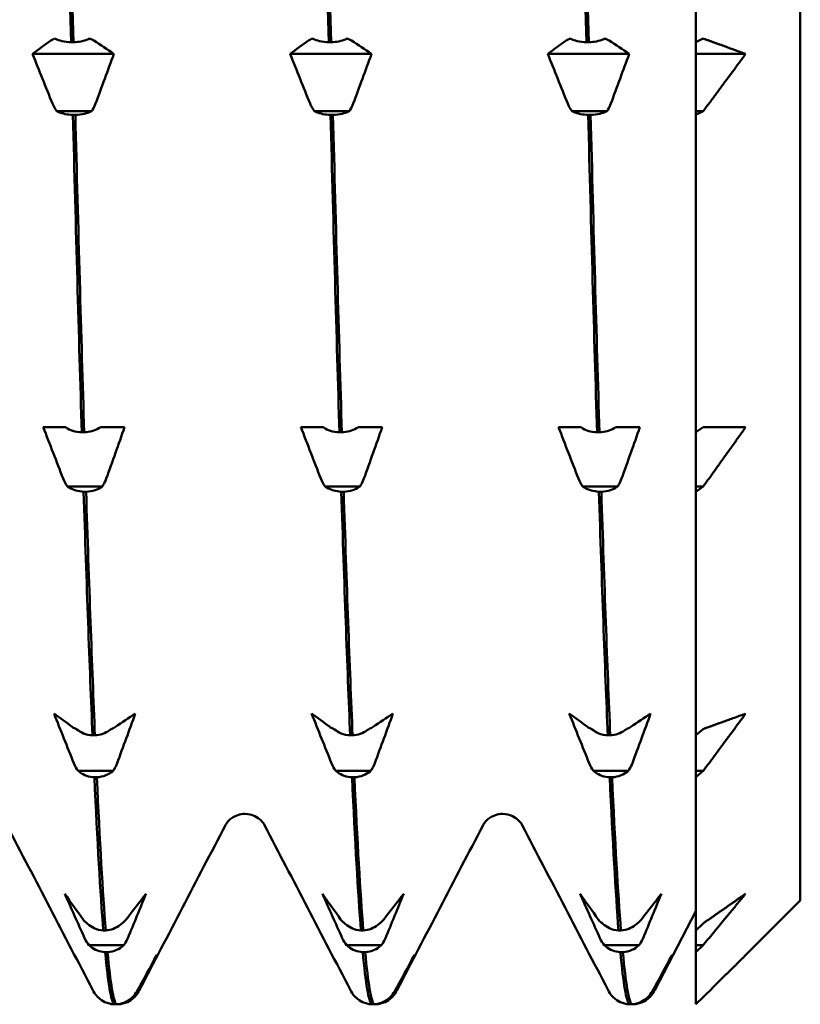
# Model space of a CAD drawing. Header units: millimetres. Extents: x 41 to 192, y 95 to 246.
# Tile 6 of 22: x 122.01 to 127.51, y 101.44 to 108.38. Entities that reach past the tile are written whole.
import ezdxf

# ---------------------------------------------------------------- set-up
doc = ezdxf.new("R2010")
doc.units = ezdxf.units.MM
doc.layers.add('Видимый контур (ГОСТ)', color=7, linetype='Continuous', lineweight=50)

msp = doc.modelspace()

# ---------------------------------------------------------------- linework, layer by layer
at = {"layer": 'Видимый контур (ГОСТ)'}
for p, q in [((127.5129, 126.7991), (127.5129, 102.1704)), ((126.7773, 110.8224), (126.7773, 108.2175)), ((126.7773, 108.2175), (126.8282, 108.243)), ((122.3725, 108.2175), (122.3895, 108.2175)), ((124.1886, 108.2175), (124.2056, 108.2175)), ((126.0047, 108.2175), (126.0217, 108.2175)), ((126.7773, 108.1347), (126.7773, 108.2175)), ((122.6742, 108.1347), (122.1009, 108.1347)), ((124.4903, 108.1347), (123.917, 108.1347)), ((126.3064, 108.1347), (125.7331, 108.1347)), ((126.7773, 107.7308), (126.7773, 108.1347)), ((127.1273, 108.1347), (126.7773, 108.1347)), ((122.5167, 107.7308), (122.2715, 107.7308)), ((122.4026, 107.7053), (122.3856, 107.7053)), ((124.3328, 107.7308), (124.0876, 107.7308)), ((124.2187, 107.7053), (124.2017, 107.7053)), ((126.1489, 107.7308), (125.9037, 107.7308)), ((126.0348, 107.7053), (126.0178, 107.7053)), ((126.7773, 107.7053), (126.7773, 107.7308)), ((126.8282, 107.7308), (126.7773, 107.7053)), ((126.8282, 107.7308), (126.7773, 107.7308)), ((126.7773, 107.7053), (126.7773, 105.4685)), ((122.1766, 105.5045), (122.3054, 105.5045)), ((122.3054, 105.5045), (122.3341, 105.5045)), ((122.4482, 105.4685), (122.4651, 105.4685)), ((122.5792, 105.5045), (122.6096, 105.5045)), ((122.6096, 105.5045), (122.7498, 105.5045)), ((123.9927, 105.5045), (124.1215, 105.5045)), ((124.1215, 105.5045), (124.1502, 105.5045)), ((124.2643, 105.4685), (124.2812, 105.4685)), ((124.3953, 105.5045), (124.4257, 105.5045)), ((124.4257, 105.5045), (124.5659, 105.5045)), ((125.8088, 105.5045), (125.9376, 105.5045)), ((125.9376, 105.5045), (125.9663, 105.5045)), ((126.0804, 105.4685), (126.0973, 105.4685)), ((126.2114, 105.5045), (126.2418, 105.5045)), ((126.2418, 105.5045), (126.382, 105.5045)), ((126.7773, 105.4685), (126.8282, 105.5045)), ((126.7773, 105.0863), (126.7773, 105.4685)), ((122.5924, 105.0863), (122.3472, 105.0863)), ((122.4783, 105.0503), (122.4613, 105.0503)), ((124.4085, 105.0863), (124.1633, 105.0863)), ((124.2944, 105.0503), (124.2774, 105.0503)), ((126.2246, 105.0863), (125.9794, 105.0863)), ((126.1105, 105.0503), (126.0935, 105.0503)), ((126.7773, 105.0503), (126.7773, 105.0863)), ((126.8282, 105.0863), (126.7773, 105.0503)), ((126.8282, 105.0863), (126.7773, 105.0863)), ((126.7773, 105.0503), (126.7773, 103.3339)), ((126.7773, 103.3339), (126.8282, 103.378)), ((122.5238, 103.3339), (122.5408, 103.3339)), ((124.3399, 103.3339), (124.3569, 103.3339)), ((126.156, 103.3339), (126.173, 103.3339)), ((126.7773, 103.0822), (126.7773, 103.3339)), ((122.668, 103.0822), (122.4229, 103.0822)), ((122.5539, 103.0381), (122.5369, 103.0381)), ((124.4841, 103.0822), (124.239, 103.0822)), ((124.37, 103.0381), (124.353, 103.0381)), ((126.3002, 103.0822), (126.0551, 103.0822)), ((126.1861, 103.0381), (126.1691, 103.0381)), ((126.7773, 103.0381), (126.7773, 103.0822)), ((126.8282, 103.0822), (126.7773, 103.0381)), ((126.8282, 103.0822), (126.7773, 103.0822)), ((126.7773, 103.0381), (126.7773, 101.9592)), ((127.5129, 102.1704), (127.1273, 101.7847)), ((126.7773, 102.0954), (126.4869, 101.5382)), ((126.7773, 101.9592), (126.8282, 102.0084)), ((122.5995, 101.9592), (122.6165, 101.9592)), ((124.4156, 101.9592), (124.4326, 101.9592)), ((126.2317, 101.9592), (126.2487, 101.9592)), ((126.7773, 101.8553), (126.7773, 101.9592)), ((122.7437, 101.8553), (122.4986, 101.8553)), ((124.5598, 101.8553), (124.3147, 101.8553)), ((126.3759, 101.8553), (126.1308, 101.8553)), ((126.7773, 101.8061), (126.7773, 101.8553)), ((126.8282, 101.8553), (126.7773, 101.8061)), ((126.8282, 101.8553), (126.7773, 101.8553)), ((122.6296, 101.8061), (122.6126, 101.8061)), ((124.4457, 101.8061), (124.4287, 101.8061)), ((126.2618, 101.8061), (126.2448, 101.8061)), ((126.7773, 101.8061), (126.7773, 101.4381)), ((122.6752, 101.4381), (122.6922, 101.4381)), ((122.7053, 101.4381), (122.6922, 101.4381)), ((122.8194, 101.489), (122.8062, 101.489)), ((124.4913, 101.4381), (124.5083, 101.4381)), ((124.5214, 101.4381), (124.5083, 101.4381)), ((124.6355, 101.489), (124.6223, 101.489)), ((126.3074, 101.4381), (126.3244, 101.4381)), ((126.3375, 101.4381), (126.3244, 101.4381)), ((126.4516, 101.489), (126.4384, 101.489)), ((126.7773, 101.4381), (126.8282, 101.489))]:
    msp.add_line(p, q, dxfattribs=at)
for points in [[(122.3099, 110.8224), (122.3308, 109.9186), (122.3516, 109.0435), (122.3725, 108.2175)], [(122.3895, 108.2175), (122.3686, 109.0435), (122.3478, 109.9186), (122.3269, 110.8224)], [(124.126, 110.8224), (124.1469, 109.9186), (124.1677, 109.0435), (124.1886, 108.2175)], [(124.2056, 108.2175), (124.1847, 109.0435), (124.1639, 109.9186), (124.143, 110.8224)], [(125.9421, 110.8224), (125.963, 109.9186), (125.9838, 109.0435), (126.0047, 108.2175)], [(126.0217, 108.2175), (126.0008, 109.0435), (125.98, 109.9186), (125.9591, 110.8224)], [(122.5035, 108.243), (122.5155, 108.2387), (122.5258, 108.2338), (122.5339, 108.2284)], [(124.3196, 108.243), (124.3316, 108.2387), (124.3419, 108.2338), (124.35, 108.2284)], [(126.1357, 108.243), (126.1477, 108.2387), (126.158, 108.2338), (126.1661, 108.2284)], [(122.1009, 108.1347), (122.1434, 108.166), (122.1864, 108.1972), (122.2297, 108.2284)], [(122.5339, 108.2284), (122.581, 108.1972), (122.6277, 108.166), (122.6742, 108.1347)], [(123.917, 108.1347), (123.9595, 108.166), (124.0025, 108.1972), (124.0458, 108.2284)], [(124.35, 108.2284), (124.3971, 108.1972), (124.4438, 108.166), (124.4903, 108.1347)], [(125.7331, 108.1347), (125.7756, 108.166), (125.8186, 108.1972), (125.8619, 108.2284)], [(126.1661, 108.2284), (126.2132, 108.1972), (126.2599, 108.166), (126.3064, 108.1347)], [(122.2411, 107.7852), (122.1941, 107.9015), (122.1473, 108.018), (122.1009, 108.1347)], [(122.6742, 108.1347), (122.6316, 108.018), (122.5887, 107.9015), (122.5453, 107.7852)], [(124.0572, 107.7852), (124.0102, 107.9015), (123.9634, 108.018), (123.917, 108.1347)], [(124.4903, 108.1347), (124.4477, 108.018), (124.4048, 107.9015), (124.3614, 107.7852)], [(125.8733, 107.7852), (125.8263, 107.9015), (125.7795, 108.018), (125.7331, 108.1347)], [(126.3064, 108.1347), (126.2638, 108.018), (126.2209, 107.9015), (126.1775, 107.7852)], [(122.2715, 107.7308), (122.2595, 107.7468), (122.2493, 107.7651), (122.2411, 107.7852)], [(124.0876, 107.7308), (124.0756, 107.7468), (124.0654, 107.7651), (124.0572, 107.7852)], [(125.9037, 107.7308), (125.8917, 107.7468), (125.8815, 107.7651), (125.8733, 107.7852)], [(122.3856, 107.7053), (122.4065, 106.9007), (122.4273, 106.1493), (122.4482, 105.4685)], [(122.4651, 105.4685), (122.4443, 106.1493), (122.4234, 106.9007), (122.4026, 107.7053)], [(124.2017, 107.7053), (124.2226, 106.9007), (124.2434, 106.1493), (124.2643, 105.4685)], [(124.2812, 105.4685), (124.2604, 106.1493), (124.2395, 106.9007), (124.2187, 107.7053)], [(126.0178, 107.7053), (126.0387, 106.9007), (126.0595, 106.1493), (126.0804, 105.4685)], [(126.0973, 105.4685), (126.0765, 106.1493), (126.0556, 106.9007), (126.0348, 107.7053)], [(122.3168, 105.1426), (122.2698, 105.263), (122.223, 105.3837), (122.1766, 105.5045)], [(122.7498, 105.5045), (122.7073, 105.3837), (122.6643, 105.263), (122.621, 105.1426)], [(124.1329, 105.1426), (124.0859, 105.263), (124.0391, 105.3837), (123.9927, 105.5045)], [(124.5659, 105.5045), (124.5234, 105.3837), (124.4804, 105.263), (124.4371, 105.1426)], [(125.949, 105.1426), (125.902, 105.263), (125.8552, 105.3837), (125.8088, 105.5045)], [(126.382, 105.5045), (126.3395, 105.3837), (126.2965, 105.263), (126.2532, 105.1426)], [(122.3472, 105.0863), (122.3352, 105.1028), (122.325, 105.1218), (122.3168, 105.1426)], [(124.1633, 105.0863), (124.1513, 105.1028), (124.1411, 105.1218), (124.1329, 105.1426)], [(125.9794, 105.0863), (125.9674, 105.1028), (125.9572, 105.1218), (125.949, 105.1426)], [(122.4613, 105.0503), (122.4821, 104.3997), (122.503, 103.8231), (122.5238, 103.3339)], [(122.5408, 103.3339), (122.52, 103.8231), (122.4991, 104.3997), (122.4783, 105.0503)], [(124.2774, 105.0503), (124.2982, 104.3997), (124.3191, 103.8231), (124.3399, 103.3339)], [(124.3569, 103.3339), (124.3361, 103.8231), (124.3152, 104.3997), (124.2944, 105.0503)], [(126.0935, 105.0503), (126.1143, 104.3997), (126.1352, 103.8231), (126.156, 103.3339)], [(126.173, 103.3339), (126.1522, 103.8231), (126.1313, 104.3997), (126.1105, 105.0503)], [(122.3925, 103.1367), (122.3454, 103.253), (122.2987, 103.3695), (122.2523, 103.4862)], [(122.2523, 103.4862), (122.2948, 103.4549), (122.3377, 103.4237), (122.3811, 103.3926)], [(122.6853, 103.3926), (122.7323, 103.4237), (122.7791, 103.455), (122.8255, 103.4862)], [(122.8255, 103.4862), (122.783, 103.3695), (122.74, 103.253), (122.6967, 103.1367)], [(124.2086, 103.1367), (124.1615, 103.253), (124.1148, 103.3695), (124.0684, 103.4862)], [(124.0684, 103.4862), (124.1109, 103.4549), (124.1538, 103.4237), (124.1972, 103.3926)], [(124.5014, 103.3926), (124.5484, 103.4237), (124.5952, 103.455), (124.6416, 103.4862)], [(124.6416, 103.4862), (124.5991, 103.3695), (124.5561, 103.253), (124.5128, 103.1367)], [(126.0247, 103.1367), (125.9776, 103.253), (125.9309, 103.3695), (125.8845, 103.4862)], [(125.8845, 103.4862), (125.927, 103.4549), (125.9699, 103.4237), (126.0133, 103.3926)], [(126.3175, 103.3926), (126.3645, 103.4237), (126.4113, 103.455), (126.4577, 103.4862)], [(126.4577, 103.4862), (126.4152, 103.3695), (126.3722, 103.253), (126.3289, 103.1367)], [(122.6549, 103.378), (122.6669, 103.3823), (122.6771, 103.3872), (122.6853, 103.3926)], [(124.471, 103.378), (124.483, 103.3823), (124.4932, 103.3872), (124.5014, 103.3926)], [(126.2871, 103.378), (126.2991, 103.3823), (126.3093, 103.3872), (126.3175, 103.3926)], [(122.4229, 103.0822), (122.4109, 103.0982), (122.4006, 103.1165), (122.3925, 103.1367)], [(124.239, 103.0822), (124.227, 103.0982), (124.2167, 103.1165), (124.2086, 103.1367)], [(126.0551, 103.0822), (126.0431, 103.0982), (126.0328, 103.1165), (126.0247, 103.1367)], [(122.5369, 103.0381), (122.5578, 102.5859), (122.5787, 102.2235), (122.5995, 101.9592)], [(122.6165, 101.9592), (122.5956, 102.2235), (122.5748, 102.5859), (122.5539, 103.0381)], [(124.353, 103.0381), (124.3739, 102.5859), (124.3948, 102.2235), (124.4156, 101.9592)], [(124.4326, 101.9592), (124.4117, 102.2235), (124.3909, 102.5859), (124.37, 103.0381)], [(126.1691, 103.0381), (126.19, 102.5859), (126.2109, 102.2235), (126.2317, 101.9592)], [(126.2487, 101.9592), (126.2278, 102.2235), (126.207, 102.5859), (126.1861, 103.0381)], [(122.5257, 101.5382), (122.3238, 101.9258), (122.1218, 102.3135), (121.9198, 102.7011)], [(123.4607, 102.7011), (123.2587, 102.3135), (123.0567, 101.9258), (122.8547, 101.5382)], [(124.3418, 101.5382), (124.1399, 101.9258), (123.9379, 102.3135), (123.7359, 102.7011)], [(125.2768, 102.7011), (125.0748, 102.3135), (124.8728, 101.9258), (124.6708, 101.5382)], [(126.1579, 101.5382), (125.956, 101.9258), (125.754, 102.3135), (125.552, 102.7011)], [(122.4682, 101.9041), (122.4211, 102.0084), (122.3743, 102.1129), (122.3279, 102.2175)], [(122.3279, 102.2175), (122.3705, 102.1571), (122.4134, 102.0967), (122.4567, 102.0365)], [(122.7609, 102.0365), (122.808, 102.0967), (122.8548, 102.1571), (122.9012, 102.2175)], [(122.9012, 102.2175), (122.8586, 102.1128), (122.8157, 102.0084), (122.7724, 101.9041)], [(124.2843, 101.9041), (124.2372, 102.0084), (124.1904, 102.1129), (124.144, 102.2175)], [(124.144, 102.2175), (124.1866, 102.1571), (124.2295, 102.0967), (124.2728, 102.0365)], [(124.577, 102.0365), (124.6241, 102.0967), (124.6709, 102.1571), (124.7173, 102.2175)], [(124.7173, 102.2175), (124.6747, 102.1128), (124.6318, 102.0084), (124.5885, 101.9041)], [(126.1004, 101.9041), (126.0533, 102.0084), (126.0065, 102.1129), (125.9601, 102.2175)], [(125.9601, 102.2175), (126.0027, 102.1571), (126.0456, 102.0967), (126.0889, 102.0365)], [(126.3931, 102.0365), (126.4402, 102.0967), (126.487, 102.1571), (126.5334, 102.2175)], [(126.5334, 102.2175), (126.4908, 102.1128), (126.4479, 102.0084), (126.4046, 101.9041)], [(122.7305, 102.0084), (122.7426, 102.0167), (122.7528, 102.0261), (122.7609, 102.0365)], [(124.5466, 102.0084), (124.5587, 102.0167), (124.5689, 102.0261), (124.577, 102.0365)], [(126.3627, 102.0084), (126.3748, 102.0167), (126.385, 102.0261), (126.3931, 102.0365)], [(122.4986, 101.8553), (122.4865, 101.8696), (122.4763, 101.886), (122.4682, 101.9041)], [(124.3147, 101.8553), (124.3026, 101.8696), (124.2924, 101.886), (124.2843, 101.9041)], [(126.1308, 101.8553), (126.1187, 101.8696), (126.1085, 101.886), (126.1004, 101.9041)], [(122.6126, 101.8061), (122.6335, 101.5831), (122.6543, 101.4594), (122.6752, 101.4381)], [(122.6922, 101.4381), (122.6713, 101.4594), (122.6504, 101.5831), (122.6296, 101.8061)], [(122.8366, 101.5288), (122.8837, 101.614), (122.9304, 101.6993), (122.9768, 101.7847)], [(122.9768, 101.7847), (122.9343, 101.6993), (122.8914, 101.614), (122.848, 101.5288)], [(124.4287, 101.8061), (124.4496, 101.5831), (124.4704, 101.4594), (124.4913, 101.4381)], [(124.5083, 101.4381), (124.4874, 101.4594), (124.4665, 101.5831), (124.4457, 101.8061)], [(124.6527, 101.5288), (124.6998, 101.614), (124.7465, 101.6993), (124.7929, 101.7847)], [(124.7929, 101.7847), (124.7504, 101.6993), (124.7075, 101.614), (124.6641, 101.5288)], [(126.2448, 101.8061), (126.2657, 101.5831), (126.2865, 101.4594), (126.3074, 101.4381)], [(126.3244, 101.4381), (126.3035, 101.4594), (126.2826, 101.5831), (126.2618, 101.8061)], [(126.4688, 101.5288), (126.5159, 101.614), (126.5626, 101.6993), (126.609, 101.7847)], [(126.609, 101.7847), (126.5665, 101.6993), (126.5236, 101.614), (126.4802, 101.5288)], [(122.5609, 101.4892), (122.5419, 101.5086), (122.5328, 101.5247), (122.5257, 101.5382)], [(122.8062, 101.489), (122.8182, 101.5007), (122.8285, 101.5141), (122.8366, 101.5288)], [(122.8547, 101.5382), (122.8477, 101.5247), (122.8385, 101.5086), (122.8196, 101.4892)], [(124.377, 101.4892), (124.358, 101.5086), (124.3489, 101.5247), (124.3418, 101.5382)], [(124.6223, 101.489), (124.6343, 101.5007), (124.6446, 101.5141), (124.6527, 101.5288)], [(124.6708, 101.5382), (124.6638, 101.5247), (124.6546, 101.5086), (124.6357, 101.4892)], [(126.1931, 101.4892), (126.1741, 101.5086), (126.165, 101.5247), (126.1579, 101.5382)], [(126.4384, 101.489), (126.4504, 101.5007), (126.4607, 101.5141), (126.4688, 101.5288)], [(126.4869, 101.5382), (126.4799, 101.5247), (126.4707, 101.5086), (126.4518, 101.4892)], [(122.5609, 101.4892), (122.5609, 101.4891), (122.561, 101.4891), (122.5611, 101.489)], [(124.377, 101.4892), (124.377, 101.4891), (124.3771, 101.4891), (124.3772, 101.489)], [(126.1931, 101.4892), (126.1931, 101.4891), (126.1932, 101.4891), (126.1933, 101.489)]]:
    msp.add_open_spline(points, degree=3, dxfattribs=at)
for points, knots in [([(122.2297, 108.2284), (122.2353, 108.2324), (122.2424, 108.2363), (122.2533, 108.241), (122.2558, 108.242), (122.2584, 108.243)], [-0.020105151, -0.020105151, -0.020105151, -0.020105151, -0.01516841, -0.01516841, -0.013799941, -0.013799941, -0.013799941, -0.013799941]), ([(122.2584, 108.243), (122.2597, 108.2423), (122.261, 108.2417), (122.2759, 108.2346), (122.2914, 108.2293), (122.3286, 108.2207), (122.3503, 108.218), (122.3725, 108.2175)], [-0.01282665, -0.01282665, -0.01282665, -0.01282665, -0.01227145, -0.01227145, -0.00665799, -0.00665799, 0, 0, 0, 0]), ([(122.3895, 108.2175), (122.4082, 108.2179), (122.4266, 108.2199), (122.4614, 108.2267), (122.4776, 108.2315), (122.4959, 108.2393), (122.4998, 108.2411), (122.5035, 108.243)], [-0.01787911, -0.01787911, -0.01787911, -0.01787911, -0.01226751, -0.01226751, -0.00665623, -0.00665623, -0.00506216, -0.00506216, -0.00506216, -0.00506216]), ([(124.0458, 108.2284), (124.0514, 108.2324), (124.0585, 108.2363), (124.0694, 108.241), (124.0719, 108.242), (124.0745, 108.243)], [-0.020105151, -0.020105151, -0.020105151, -0.020105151, -0.01516841, -0.01516841, -0.013799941, -0.013799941, -0.013799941, -0.013799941]), ([(124.0745, 108.243), (124.0758, 108.2423), (124.0771, 108.2417), (124.092, 108.2346), (124.1075, 108.2293), (124.1447, 108.2207), (124.1664, 108.218), (124.1886, 108.2175)], [-0.01282665, -0.01282665, -0.01282665, -0.01282665, -0.01227145, -0.01227145, -0.00665799, -0.00665799, 0, 0, 0, 0]), ([(124.2056, 108.2175), (124.2243, 108.2179), (124.2427, 108.2199), (124.2775, 108.2267), (124.2937, 108.2315), (124.312, 108.2393), (124.3159, 108.2411), (124.3196, 108.243)], [-0.01787911, -0.01787911, -0.01787911, -0.01787911, -0.01226751, -0.01226751, -0.00665623, -0.00665623, -0.00506216, -0.00506216, -0.00506216, -0.00506216]), ([(125.8619, 108.2284), (125.8675, 108.2324), (125.8746, 108.2363), (125.8855, 108.241), (125.888, 108.242), (125.8906, 108.243)], [-0.020105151, -0.020105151, -0.020105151, -0.020105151, -0.01516841, -0.01516841, -0.013799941, -0.013799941, -0.013799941, -0.013799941]), ([(125.8906, 108.243), (125.8919, 108.2423), (125.8932, 108.2417), (125.9081, 108.2346), (125.9236, 108.2293), (125.9608, 108.2207), (125.9825, 108.218), (126.0047, 108.2175)], [-0.01282665, -0.01282665, -0.01282665, -0.01282665, -0.01227145, -0.01227145, -0.00665799, -0.00665799, 0, 0, 0, 0]), ([(126.0217, 108.2175), (126.0404, 108.2179), (126.0588, 108.2199), (126.0936, 108.2267), (126.1098, 108.2315), (126.1281, 108.2393), (126.132, 108.2411), (126.1357, 108.243)], [-0.01787911, -0.01787911, -0.01787911, -0.01787911, -0.01226751, -0.01226751, -0.00665623, -0.00665623, -0.00506216, -0.00506216, -0.00506216, -0.00506216]), ([(122.5453, 107.7852), (122.5397, 107.7702), (122.5327, 107.7556), (122.5218, 107.7381), (122.5193, 107.7344), (122.5167, 107.7308)], [-0.020105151, -0.020105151, -0.020105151, -0.020105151, -0.01516841, -0.01516841, -0.013799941, -0.013799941, -0.013799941, -0.013799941]), ([(124.3614, 107.7852), (124.3558, 107.7702), (124.3488, 107.7556), (124.3379, 107.7381), (124.3354, 107.7344), (124.3328, 107.7308)], [-0.020105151, -0.020105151, -0.020105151, -0.020105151, -0.01516841, -0.01516841, -0.013799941, -0.013799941, -0.013799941, -0.013799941]), ([(126.1775, 107.7852), (126.1719, 107.7702), (126.1649, 107.7556), (126.154, 107.7381), (126.1515, 107.7344), (126.1489, 107.7308)], [-0.020105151, -0.020105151, -0.020105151, -0.020105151, -0.01516841, -0.01516841, -0.013799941, -0.013799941, -0.013799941, -0.013799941]), ([(122.3856, 107.7053), (122.3669, 107.7057), (122.3485, 107.7077), (122.3137, 107.7145), (122.2975, 107.7193), (122.2791, 107.7271), (122.2753, 107.7289), (122.2715, 107.7308)], [-0.01787911, -0.01787911, -0.01787911, -0.01787911, -0.01226751, -0.01226751, -0.00665623, -0.00665623, -0.00506216, -0.00506216, -0.00506216, -0.00506216]), ([(122.5167, 107.7308), (122.5154, 107.7301), (122.5141, 107.7295), (122.4992, 107.7224), (122.4836, 107.7171), (122.4465, 107.7085), (122.4248, 107.7058), (122.4026, 107.7053)], [-0.01282665, -0.01282665, -0.01282665, -0.01282665, -0.01227145, -0.01227145, -0.00665799, -0.00665799, 0, 0, 0, 0]), ([(124.2017, 107.7053), (124.183, 107.7057), (124.1646, 107.7077), (124.1298, 107.7145), (124.1136, 107.7193), (124.0952, 107.7271), (124.0914, 107.7289), (124.0876, 107.7308)], [-0.01787911, -0.01787911, -0.01787911, -0.01787911, -0.01226751, -0.01226751, -0.00665623, -0.00665623, -0.00506216, -0.00506216, -0.00506216, -0.00506216]), ([(124.3328, 107.7308), (124.3315, 107.7301), (124.3302, 107.7295), (124.3153, 107.7224), (124.2997, 107.7171), (124.2626, 107.7085), (124.2409, 107.7058), (124.2187, 107.7053)], [-0.01282665, -0.01282665, -0.01282665, -0.01282665, -0.01227145, -0.01227145, -0.00665799, -0.00665799, 0, 0, 0, 0]), ([(126.0178, 107.7053), (125.9991, 107.7057), (125.9807, 107.7077), (125.9459, 107.7145), (125.9297, 107.7193), (125.9113, 107.7271), (125.9075, 107.7289), (125.9037, 107.7308)], [-0.01787911, -0.01787911, -0.01787911, -0.01787911, -0.01226751, -0.01226751, -0.00665623, -0.00665623, -0.00506216, -0.00506216, -0.00506216, -0.00506216]), ([(126.1489, 107.7308), (126.1476, 107.7301), (126.1463, 107.7295), (126.1314, 107.7224), (126.1158, 107.7171), (126.0787, 107.7085), (126.057, 107.7058), (126.0348, 107.7053)], [-0.01282665, -0.01282665, -0.01282665, -0.01282665, -0.01227145, -0.01227145, -0.00665799, -0.00665799, 0, 0, 0, 0]), ([(122.3341, 105.5045), (122.3354, 105.5036), (122.3367, 105.5026), (122.3515, 105.4926), (122.3671, 105.4851), (122.4042, 105.4729), (122.426, 105.4692), (122.4482, 105.4685)], [-0.01282665, -0.01282665, -0.01282665, -0.01282665, -0.01227145, -0.01227145, -0.00665799, -0.00665799, 0, 0, 0, 0]), ([(122.4651, 105.4685), (122.4838, 105.4691), (122.5023, 105.4718), (122.5371, 105.4815), (122.5533, 105.4883), (122.5716, 105.4993), (122.5755, 105.5018), (122.5792, 105.5045)], [-0.01787911, -0.01787911, -0.01787911, -0.01787911, -0.01226751, -0.01226751, -0.00665623, -0.00665623, -0.00506216, -0.00506216, -0.00506216, -0.00506216]), ([(124.1502, 105.5045), (124.1515, 105.5036), (124.1528, 105.5026), (124.1676, 105.4926), (124.1832, 105.4851), (124.2203, 105.4729), (124.2421, 105.4692), (124.2643, 105.4685)], [-0.01282665, -0.01282665, -0.01282665, -0.01282665, -0.01227145, -0.01227145, -0.00665799, -0.00665799, 0, 0, 0, 0]), ([(124.2812, 105.4685), (124.2999, 105.4691), (124.3184, 105.4718), (124.3532, 105.4815), (124.3694, 105.4883), (124.3877, 105.4993), (124.3916, 105.5018), (124.3953, 105.5045)], [-0.01787911, -0.01787911, -0.01787911, -0.01787911, -0.01226751, -0.01226751, -0.00665623, -0.00665623, -0.00506216, -0.00506216, -0.00506216, -0.00506216]), ([(125.9663, 105.5045), (125.9676, 105.5036), (125.9689, 105.5026), (125.9837, 105.4926), (125.9993, 105.4851), (126.0364, 105.4729), (126.0582, 105.4692), (126.0804, 105.4685)], [-0.01282665, -0.01282665, -0.01282665, -0.01282665, -0.01227145, -0.01227145, -0.00665799, -0.00665799, 0, 0, 0, 0]), ([(126.0973, 105.4685), (126.116, 105.4691), (126.1345, 105.4718), (126.1693, 105.4815), (126.1855, 105.4883), (126.2038, 105.4993), (126.2077, 105.5018), (126.2114, 105.5045)], [-0.01787911, -0.01787911, -0.01787911, -0.01787911, -0.01226751, -0.01226751, -0.00665623, -0.00665623, -0.00506216, -0.00506216, -0.00506216, -0.00506216]), ([(122.621, 105.1426), (122.6154, 105.127), (122.6084, 105.1119), (122.5975, 105.0939), (122.595, 105.09), (122.5924, 105.0863)], [-0.020105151, -0.020105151, -0.020105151, -0.020105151, -0.01516841, -0.01516841, -0.013799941, -0.013799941, -0.013799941, -0.013799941]), ([(124.4371, 105.1426), (124.4315, 105.127), (124.4245, 105.1119), (124.4136, 105.0939), (124.4111, 105.09), (124.4085, 105.0863)], [-0.020105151, -0.020105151, -0.020105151, -0.020105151, -0.01516841, -0.01516841, -0.013799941, -0.013799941, -0.013799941, -0.013799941]), ([(126.2532, 105.1426), (126.2476, 105.127), (126.2406, 105.1119), (126.2297, 105.0939), (126.2272, 105.09), (126.2246, 105.0863)], [-0.020105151, -0.020105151, -0.020105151, -0.020105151, -0.01516841, -0.01516841, -0.013799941, -0.013799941, -0.013799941, -0.013799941]), ([(122.4613, 105.0503), (122.4426, 105.0508), (122.4242, 105.0536), (122.3893, 105.0632), (122.3732, 105.0701), (122.3548, 105.081), (122.3509, 105.0836), (122.3472, 105.0863)], [-0.01787911, -0.01787911, -0.01787911, -0.01787911, -0.01226751, -0.01226751, -0.00665623, -0.00665623, -0.00506216, -0.00506216, -0.00506216, -0.00506216]), ([(122.5924, 105.0863), (122.5911, 105.0853), (122.5897, 105.0844), (122.5749, 105.0744), (122.5593, 105.0669), (122.5222, 105.0547), (122.5004, 105.051), (122.4783, 105.0503)], [-0.01282665, -0.01282665, -0.01282665, -0.01282665, -0.01227145, -0.01227145, -0.00665799, -0.00665799, 0, 0, 0, 0]), ([(124.2774, 105.0503), (124.2587, 105.0508), (124.2403, 105.0536), (124.2054, 105.0632), (124.1893, 105.0701), (124.1709, 105.081), (124.167, 105.0836), (124.1633, 105.0863)], [-0.01787911, -0.01787911, -0.01787911, -0.01787911, -0.01226751, -0.01226751, -0.00665623, -0.00665623, -0.00506216, -0.00506216, -0.00506216, -0.00506216]), ([(124.4085, 105.0863), (124.4072, 105.0853), (124.4058, 105.0844), (124.391, 105.0744), (124.3754, 105.0669), (124.3383, 105.0547), (124.3165, 105.051), (124.2944, 105.0503)], [-0.01282665, -0.01282665, -0.01282665, -0.01282665, -0.01227145, -0.01227145, -0.00665799, -0.00665799, 0, 0, 0, 0]), ([(126.0935, 105.0503), (126.0748, 105.0508), (126.0564, 105.0536), (126.0215, 105.0632), (126.0054, 105.0701), (125.987, 105.081), (125.9831, 105.0836), (125.9794, 105.0863)], [-0.01787911, -0.01787911, -0.01787911, -0.01787911, -0.01226751, -0.01226751, -0.00665623, -0.00665623, -0.00506216, -0.00506216, -0.00506216, -0.00506216]), ([(126.2246, 105.0863), (126.2233, 105.0853), (126.2219, 105.0844), (126.2071, 105.0744), (126.1915, 105.0669), (126.1544, 105.0547), (126.1326, 105.051), (126.1105, 105.0503)], [-0.01282665, -0.01282665, -0.01282665, -0.01282665, -0.01227145, -0.01227145, -0.00665799, -0.00665799, 0, 0, 0, 0]), ([(122.3811, 103.3926), (122.3867, 103.3885), (122.3937, 103.3846), (122.4046, 103.3799), (122.4071, 103.3789), (122.4097, 103.378)], [-0.020105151, -0.020105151, -0.020105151, -0.020105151, -0.01516841, -0.01516841, -0.013799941, -0.013799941, -0.013799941, -0.013799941]), ([(122.4097, 103.378), (122.411, 103.3768), (122.4123, 103.3757), (122.4272, 103.3634), (122.4428, 103.3542), (122.4799, 103.3393), (122.5017, 103.3347), (122.5238, 103.3339)], [-0.01282665, -0.01282665, -0.01282665, -0.01282665, -0.01227145, -0.01227145, -0.00665799, -0.00665799, 0, 0, 0, 0]), ([(122.5408, 103.3339), (122.5595, 103.3346), (122.5779, 103.338), (122.6128, 103.3498), (122.6289, 103.3581), (122.6473, 103.3716), (122.6512, 103.3747), (122.6549, 103.378)], [-0.01787911, -0.01787911, -0.01787911, -0.01787911, -0.01226751, -0.01226751, -0.00665623, -0.00665623, -0.00506216, -0.00506216, -0.00506216, -0.00506216]), ([(124.1972, 103.3926), (124.2028, 103.3885), (124.2098, 103.3846), (124.2207, 103.3799), (124.2232, 103.3789), (124.2258, 103.378)], [-0.020105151, -0.020105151, -0.020105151, -0.020105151, -0.01516841, -0.01516841, -0.013799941, -0.013799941, -0.013799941, -0.013799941]), ([(124.2258, 103.378), (124.2271, 103.3768), (124.2284, 103.3757), (124.2433, 103.3634), (124.2589, 103.3542), (124.296, 103.3393), (124.3178, 103.3347), (124.3399, 103.3339)], [-0.01282665, -0.01282665, -0.01282665, -0.01282665, -0.01227145, -0.01227145, -0.00665799, -0.00665799, 0, 0, 0, 0]), ([(124.3569, 103.3339), (124.3756, 103.3346), (124.394, 103.338), (124.4289, 103.3498), (124.445, 103.3581), (124.4634, 103.3716), (124.4673, 103.3747), (124.471, 103.378)], [-0.01787911, -0.01787911, -0.01787911, -0.01787911, -0.01226751, -0.01226751, -0.00665623, -0.00665623, -0.00506216, -0.00506216, -0.00506216, -0.00506216]), ([(126.0133, 103.3926), (126.0189, 103.3885), (126.0259, 103.3846), (126.0368, 103.3799), (126.0393, 103.3789), (126.0419, 103.378)], [-0.020105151, -0.020105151, -0.020105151, -0.020105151, -0.01516841, -0.01516841, -0.013799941, -0.013799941, -0.013799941, -0.013799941]), ([(126.0419, 103.378), (126.0432, 103.3768), (126.0445, 103.3757), (126.0594, 103.3634), (126.075, 103.3542), (126.1121, 103.3393), (126.1339, 103.3347), (126.156, 103.3339)], [-0.01282665, -0.01282665, -0.01282665, -0.01282665, -0.01227145, -0.01227145, -0.00665799, -0.00665799, 0, 0, 0, 0]), ([(126.173, 103.3339), (126.1917, 103.3346), (126.2101, 103.338), (126.245, 103.3498), (126.2611, 103.3581), (126.2795, 103.3716), (126.2834, 103.3747), (126.2871, 103.378)], [-0.01787911, -0.01787911, -0.01787911, -0.01787911, -0.01226751, -0.01226751, -0.00665623, -0.00665623, -0.00506216, -0.00506216, -0.00506216, -0.00506216]), ([(122.6967, 103.1367), (122.6911, 103.1216), (122.6841, 103.107), (122.6731, 103.0896), (122.6706, 103.0859), (122.668, 103.0822)], [-0.020105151, -0.020105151, -0.020105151, -0.020105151, -0.01516841, -0.01516841, -0.013799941, -0.013799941, -0.013799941, -0.013799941]), ([(124.5128, 103.1367), (124.5072, 103.1216), (124.5002, 103.107), (124.4892, 103.0896), (124.4867, 103.0859), (124.4841, 103.0822)], [-0.020105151, -0.020105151, -0.020105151, -0.020105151, -0.01516841, -0.01516841, -0.013799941, -0.013799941, -0.013799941, -0.013799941]), ([(126.3289, 103.1367), (126.3233, 103.1216), (126.3163, 103.107), (126.3053, 103.0896), (126.3028, 103.0859), (126.3002, 103.0822)], [-0.020105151, -0.020105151, -0.020105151, -0.020105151, -0.01516841, -0.01516841, -0.013799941, -0.013799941, -0.013799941, -0.013799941]), ([(122.5369, 103.0381), (122.5183, 103.0389), (122.4998, 103.0422), (122.465, 103.0541), (122.4488, 103.0624), (122.4305, 103.0758), (122.4266, 103.079), (122.4229, 103.0822)], [-0.01787911, -0.01787911, -0.01787911, -0.01787911, -0.01226751, -0.01226751, -0.00665623, -0.00665623, -0.00506216, -0.00506216, -0.00506216, -0.00506216]), ([(122.668, 103.0822), (122.6667, 103.0811), (122.6654, 103.08), (122.6505, 103.0677), (122.635, 103.0585), (122.5979, 103.0436), (122.5761, 103.039), (122.5539, 103.0381)], [-0.01282665, -0.01282665, -0.01282665, -0.01282665, -0.01227145, -0.01227145, -0.00665799, -0.00665799, 0, 0, 0, 0]), ([(124.353, 103.0381), (124.3344, 103.0389), (124.3159, 103.0422), (124.2811, 103.0541), (124.2649, 103.0624), (124.2466, 103.0758), (124.2427, 103.079), (124.239, 103.0822)], [-0.01787911, -0.01787911, -0.01787911, -0.01787911, -0.01226751, -0.01226751, -0.00665623, -0.00665623, -0.00506216, -0.00506216, -0.00506216, -0.00506216]), ([(124.4841, 103.0822), (124.4828, 103.0811), (124.4815, 103.08), (124.4666, 103.0677), (124.4511, 103.0585), (124.414, 103.0436), (124.3922, 103.039), (124.37, 103.0381)], [-0.01282665, -0.01282665, -0.01282665, -0.01282665, -0.01227145, -0.01227145, -0.00665799, -0.00665799, 0, 0, 0, 0]), ([(126.1691, 103.0381), (126.1505, 103.0389), (126.132, 103.0422), (126.0972, 103.0541), (126.081, 103.0624), (126.0627, 103.0758), (126.0588, 103.079), (126.0551, 103.0822)], [-0.01787911, -0.01787911, -0.01787911, -0.01787911, -0.01226751, -0.01226751, -0.00665623, -0.00665623, -0.00506216, -0.00506216, -0.00506216, -0.00506216]), ([(126.3002, 103.0822), (126.2989, 103.0811), (126.2976, 103.08), (126.2827, 103.0677), (126.2672, 103.0585), (126.2301, 103.0436), (126.2083, 103.039), (126.1861, 103.0381)], [-0.01282665, -0.01282665, -0.01282665, -0.01282665, -0.01227145, -0.01227145, -0.00665799, -0.00665799, 0, 0, 0, 0]), ([(123.5983, 102.7798), (123.5625, 102.7798), (123.5283, 102.7663), (123.4889, 102.7395), (123.4785, 102.7273), (123.4658, 102.7105), (123.4627, 102.7049), (123.4607, 102.7011)], [0, 0, 0, 0, 0.02184572, 0.02184572, 0.04082686, 0.04082686, 0.05840191, 0.05840191, 0.05840191, 0.05840191]), ([(123.7359, 102.7011), (123.7327, 102.7072), (123.7272, 102.7187), (123.6997, 102.745), (123.6861, 102.7556), (123.6484, 102.7734), (123.6235, 102.7798), (123.5983, 102.7798)], [0, 0, 0, 0, 0.02824653, 0.02824653, 0.04306105, 0.04306105, 0.05842711, 0.05842711, 0.05842711, 0.05842711]), ([(125.4144, 102.7798), (125.3786, 102.7798), (125.3444, 102.7663), (125.305, 102.7395), (125.2946, 102.7273), (125.2819, 102.7105), (125.2788, 102.7049), (125.2768, 102.7011)], [0, 0, 0, 0, 0.02184572, 0.02184572, 0.04082686, 0.04082686, 0.05840191, 0.05840191, 0.05840191, 0.05840191]), ([(125.552, 102.7011), (125.5488, 102.7072), (125.5433, 102.7187), (125.5158, 102.745), (125.5022, 102.7556), (125.4645, 102.7734), (125.4396, 102.7798), (125.4144, 102.7798)], [0, 0, 0, 0, 0.02824653, 0.02824653, 0.04306105, 0.04306105, 0.05842711, 0.05842711, 0.05842711, 0.05842711]), ([(122.4567, 102.0365), (122.4623, 102.0288), (122.4694, 102.0212), (122.4803, 102.0122), (122.4828, 102.0103), (122.4854, 102.0084)], [-0.020105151, -0.020105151, -0.020105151, -0.020105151, -0.01516841, -0.01516841, -0.013799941, -0.013799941, -0.013799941, -0.013799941]), ([(122.4854, 102.0084), (122.4867, 102.0071), (122.488, 102.0058), (122.5029, 101.9921), (122.5185, 101.9819), (122.5556, 101.9653), (122.5773, 101.9601), (122.5995, 101.9592)], [-0.01282665, -0.01282665, -0.01282665, -0.01282665, -0.01227145, -0.01227145, -0.00665799, -0.00665799, 0, 0, 0, 0]), ([(122.6165, 101.9592), (122.6352, 101.96), (122.6536, 101.9638), (122.6884, 101.9769), (122.7046, 101.9863), (122.723, 102.0012), (122.7268, 102.0047), (122.7305, 102.0084)], [-0.01787911, -0.01787911, -0.01787911, -0.01787911, -0.01226751, -0.01226751, -0.00665623, -0.00665623, -0.00506216, -0.00506216, -0.00506216, -0.00506216]), ([(124.2728, 102.0365), (124.2784, 102.0288), (124.2855, 102.0212), (124.2964, 102.0122), (124.2989, 102.0103), (124.3015, 102.0084)], [-0.020105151, -0.020105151, -0.020105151, -0.020105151, -0.01516841, -0.01516841, -0.013799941, -0.013799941, -0.013799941, -0.013799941]), ([(124.3015, 102.0084), (124.3028, 102.0071), (124.3041, 102.0058), (124.319, 101.9921), (124.3346, 101.9819), (124.3717, 101.9653), (124.3934, 101.9601), (124.4156, 101.9592)], [-0.01282665, -0.01282665, -0.01282665, -0.01282665, -0.01227145, -0.01227145, -0.00665799, -0.00665799, 0, 0, 0, 0]), ([(124.4326, 101.9592), (124.4513, 101.96), (124.4697, 101.9638), (124.5045, 101.9769), (124.5207, 101.9863), (124.5391, 102.0012), (124.5429, 102.0047), (124.5466, 102.0084)], [-0.01787911, -0.01787911, -0.01787911, -0.01787911, -0.01226751, -0.01226751, -0.00665623, -0.00665623, -0.00506216, -0.00506216, -0.00506216, -0.00506216]), ([(126.0889, 102.0365), (126.0945, 102.0288), (126.1016, 102.0212), (126.1125, 102.0122), (126.115, 102.0103), (126.1176, 102.0084)], [-0.020105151, -0.020105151, -0.020105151, -0.020105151, -0.01516841, -0.01516841, -0.013799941, -0.013799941, -0.013799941, -0.013799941]), ([(126.1176, 102.0084), (126.1189, 102.0071), (126.1202, 102.0058), (126.1351, 101.9921), (126.1507, 101.9819), (126.1878, 101.9653), (126.2095, 101.9601), (126.2317, 101.9592)], [-0.01282665, -0.01282665, -0.01282665, -0.01282665, -0.01227145, -0.01227145, -0.00665799, -0.00665799, 0, 0, 0, 0]), ([(126.2487, 101.9592), (126.2674, 101.96), (126.2858, 101.9638), (126.3206, 101.9769), (126.3368, 101.9863), (126.3552, 102.0012), (126.359, 102.0047), (126.3627, 102.0084)], [-0.01787911, -0.01787911, -0.01787911, -0.01787911, -0.01226751, -0.01226751, -0.00665623, -0.00665623, -0.00506216, -0.00506216, -0.00506216, -0.00506216]), ([(122.6126, 101.8061), (122.5939, 101.8069), (122.5755, 101.8107), (122.5407, 101.8239), (122.5245, 101.8332), (122.5062, 101.8481), (122.5023, 101.8516), (122.4986, 101.8553)], [-0.01787911, -0.01787911, -0.01787911, -0.01787911, -0.01226751, -0.01226751, -0.00665623, -0.00665623, -0.00506216, -0.00506216, -0.00506216, -0.00506216]), ([(122.7437, 101.8553), (122.7424, 101.854), (122.7411, 101.8528), (122.7262, 101.839), (122.7106, 101.8288), (122.6735, 101.8122), (122.6518, 101.8071), (122.6296, 101.8061)], [-0.01282665, -0.01282665, -0.01282665, -0.01282665, -0.01227145, -0.01227145, -0.00665799, -0.00665799, 0, 0, 0, 0]), ([(122.7724, 101.9041), (122.7668, 101.8906), (122.7597, 101.8775), (122.7488, 101.8619), (122.7463, 101.8585), (122.7437, 101.8553)], [-0.020105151, -0.020105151, -0.020105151, -0.020105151, -0.01516841, -0.01516841, -0.013799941, -0.013799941, -0.013799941, -0.013799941]), ([(124.4287, 101.8061), (124.41, 101.8069), (124.3916, 101.8107), (124.3568, 101.8239), (124.3406, 101.8332), (124.3223, 101.8481), (124.3184, 101.8516), (124.3147, 101.8553)], [-0.01787911, -0.01787911, -0.01787911, -0.01787911, -0.01226751, -0.01226751, -0.00665623, -0.00665623, -0.00506216, -0.00506216, -0.00506216, -0.00506216]), ([(124.5598, 101.8553), (124.5585, 101.854), (124.5572, 101.8528), (124.5423, 101.839), (124.5267, 101.8288), (124.4896, 101.8122), (124.4679, 101.8071), (124.4457, 101.8061)], [-0.01282665, -0.01282665, -0.01282665, -0.01282665, -0.01227145, -0.01227145, -0.00665799, -0.00665799, 0, 0, 0, 0]), ([(124.5885, 101.9041), (124.5829, 101.8906), (124.5758, 101.8775), (124.5649, 101.8619), (124.5624, 101.8585), (124.5598, 101.8553)], [-0.020105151, -0.020105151, -0.020105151, -0.020105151, -0.01516841, -0.01516841, -0.013799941, -0.013799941, -0.013799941, -0.013799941]), ([(126.2448, 101.8061), (126.2261, 101.8069), (126.2077, 101.8107), (126.1729, 101.8239), (126.1567, 101.8332), (126.1384, 101.8481), (126.1345, 101.8516), (126.1308, 101.8553)], [-0.01787911, -0.01787911, -0.01787911, -0.01787911, -0.01226751, -0.01226751, -0.00665623, -0.00665623, -0.00506216, -0.00506216, -0.00506216, -0.00506216]), ([(126.3759, 101.8553), (126.3746, 101.854), (126.3733, 101.8528), (126.3584, 101.839), (126.3428, 101.8288), (126.3057, 101.8122), (126.284, 101.8071), (126.2618, 101.8061)], [-0.01282665, -0.01282665, -0.01282665, -0.01282665, -0.01227145, -0.01227145, -0.00665799, -0.00665799, 0, 0, 0, 0]), ([(126.4046, 101.9041), (126.399, 101.8906), (126.3919, 101.8775), (126.381, 101.8619), (126.3785, 101.8585), (126.3759, 101.8553)], [-0.020105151, -0.020105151, -0.020105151, -0.020105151, -0.01516841, -0.01516841, -0.013799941, -0.013799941, -0.013799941, -0.013799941]), ([(122.848, 101.5288), (122.8424, 101.5178), (122.8354, 101.5072), (122.8245, 101.4944), (122.822, 101.4917), (122.8194, 101.489)], [-0.020105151, -0.020105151, -0.020105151, -0.020105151, -0.01516841, -0.01516841, -0.013799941, -0.013799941, -0.013799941, -0.013799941]), ([(124.6641, 101.5288), (124.6585, 101.5178), (124.6515, 101.5072), (124.6406, 101.4944), (124.6381, 101.4917), (124.6355, 101.489)], [-0.020105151, -0.020105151, -0.020105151, -0.020105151, -0.01516841, -0.01516841, -0.013799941, -0.013799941, -0.013799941, -0.013799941]), ([(126.4802, 101.5288), (126.4746, 101.5178), (126.4676, 101.5072), (126.4567, 101.4944), (126.4542, 101.4917), (126.4516, 101.489)], [-0.020105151, -0.020105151, -0.020105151, -0.020105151, -0.01516841, -0.01516841, -0.013799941, -0.013799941, -0.013799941, -0.013799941]), ([(122.5611, 101.489), (122.5624, 101.4877), (122.5637, 101.4864), (122.5786, 101.4722), (122.5941, 101.4616), (122.6312, 101.4444), (122.653, 101.4391), (122.6752, 101.4381)], [-0.01282665, -0.01282665, -0.01282665, -0.01282665, -0.01227145, -0.01227145, -0.00665799, -0.00665799, 0, 0, 0, 0]), ([(122.6922, 101.4381), (122.7108, 101.4389), (122.7293, 101.4428), (122.7641, 101.4565), (122.7803, 101.4661), (122.7986, 101.4816), (122.8025, 101.4852), (122.8062, 101.489)], [-0.01787911, -0.01787911, -0.01787911, -0.01787911, -0.01226751, -0.01226751, -0.00665623, -0.00665623, -0.00506216, -0.00506216, -0.00506216, -0.00506216]), ([(122.8194, 101.489), (122.8181, 101.4877), (122.8168, 101.4864), (122.8019, 101.4722), (122.7863, 101.4616), (122.7492, 101.4444), (122.7274, 101.4391), (122.7053, 101.4381)], [-0.01282665, -0.01282665, -0.01282665, -0.01282665, -0.01227145, -0.01227145, -0.00665799, -0.00665799, 0, 0, 0, 0]), ([(124.3772, 101.489), (124.3785, 101.4877), (124.3798, 101.4864), (124.3947, 101.4722), (124.4102, 101.4616), (124.4473, 101.4444), (124.4691, 101.4391), (124.4913, 101.4381)], [-0.01282665, -0.01282665, -0.01282665, -0.01282665, -0.01227145, -0.01227145, -0.00665799, -0.00665799, 0, 0, 0, 0]), ([(124.5083, 101.4381), (124.5269, 101.4389), (124.5454, 101.4428), (124.5802, 101.4565), (124.5964, 101.4661), (124.6147, 101.4816), (124.6186, 101.4852), (124.6223, 101.489)], [-0.01787911, -0.01787911, -0.01787911, -0.01787911, -0.01226751, -0.01226751, -0.00665623, -0.00665623, -0.00506216, -0.00506216, -0.00506216, -0.00506216]), ([(124.6355, 101.489), (124.6342, 101.4877), (124.6329, 101.4864), (124.618, 101.4722), (124.6024, 101.4616), (124.5653, 101.4444), (124.5435, 101.4391), (124.5214, 101.4381)], [-0.01282665, -0.01282665, -0.01282665, -0.01282665, -0.01227145, -0.01227145, -0.00665799, -0.00665799, 0, 0, 0, 0]), ([(126.1933, 101.489), (126.1946, 101.4877), (126.1959, 101.4864), (126.2108, 101.4722), (126.2263, 101.4616), (126.2634, 101.4444), (126.2852, 101.4391), (126.3074, 101.4381)], [-0.01282665, -0.01282665, -0.01282665, -0.01282665, -0.01227145, -0.01227145, -0.00665799, -0.00665799, 0, 0, 0, 0]), ([(126.3244, 101.4381), (126.343, 101.4389), (126.3615, 101.4428), (126.3963, 101.4565), (126.4125, 101.4661), (126.4308, 101.4816), (126.4347, 101.4852), (126.4384, 101.489)], [-0.01787911, -0.01787911, -0.01787911, -0.01787911, -0.01226751, -0.01226751, -0.00665623, -0.00665623, -0.00506216, -0.00506216, -0.00506216, -0.00506216]), ([(126.4516, 101.489), (126.4503, 101.4877), (126.449, 101.4864), (126.4341, 101.4722), (126.4185, 101.4616), (126.3814, 101.4444), (126.3596, 101.4391), (126.3375, 101.4381)], [-0.01282665, -0.01282665, -0.01282665, -0.01282665, -0.01227145, -0.01227145, -0.00665799, -0.00665799, 0, 0, 0, 0])]:
    msp.add_open_spline(points, degree=3, knots=knots, dxfattribs=at)
for points, weights in [([(126.8282, 108.243), (126.9811, 108.1882), (127.1273, 108.1347)], [1.00010369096, 1.00039457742, 1.00042052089]), ([(127.1273, 108.1347), (126.9811, 107.9351), (126.8282, 107.7308)], [1.00042052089, 1.00039457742, 1.00010369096]), ([(127.1273, 105.5045), (126.9811, 105.2978), (126.8282, 105.0863)], [1.00042052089, 1.00039457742, 1.00010369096]), ([(126.8282, 105.5045), (126.9811, 105.5045), (127.1273, 105.5045)], [1.00010369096, 1.00039457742, 1.00042052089]), ([(127.1273, 103.4862), (126.9811, 103.2866), (126.8282, 103.0822)], [1.00042052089, 1.00039457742, 1.00010369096]), ([(126.8282, 103.378), (126.9811, 103.4327), (127.1273, 103.4862)], [1.00010369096, 1.00039457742, 1.00042052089]), ([(127.1273, 102.2175), (126.9811, 102.0385), (126.8282, 101.8553)], [1.00042052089, 1.00039457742, 1.00010369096]), ([(126.8282, 102.0084), (126.9811, 102.1141), (127.1273, 102.2175)], [1.00010369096, 1.00039457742, 1.00042052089]), ([(126.8282, 101.489), (126.9811, 101.6386), (127.1273, 101.7847)], [1.00010369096, 1.00039457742, 1.00042052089])]:
    msp.add_rational_spline(points, weights, degree=2, dxfattribs=at)

doc.saveas('drawing.dxf')
